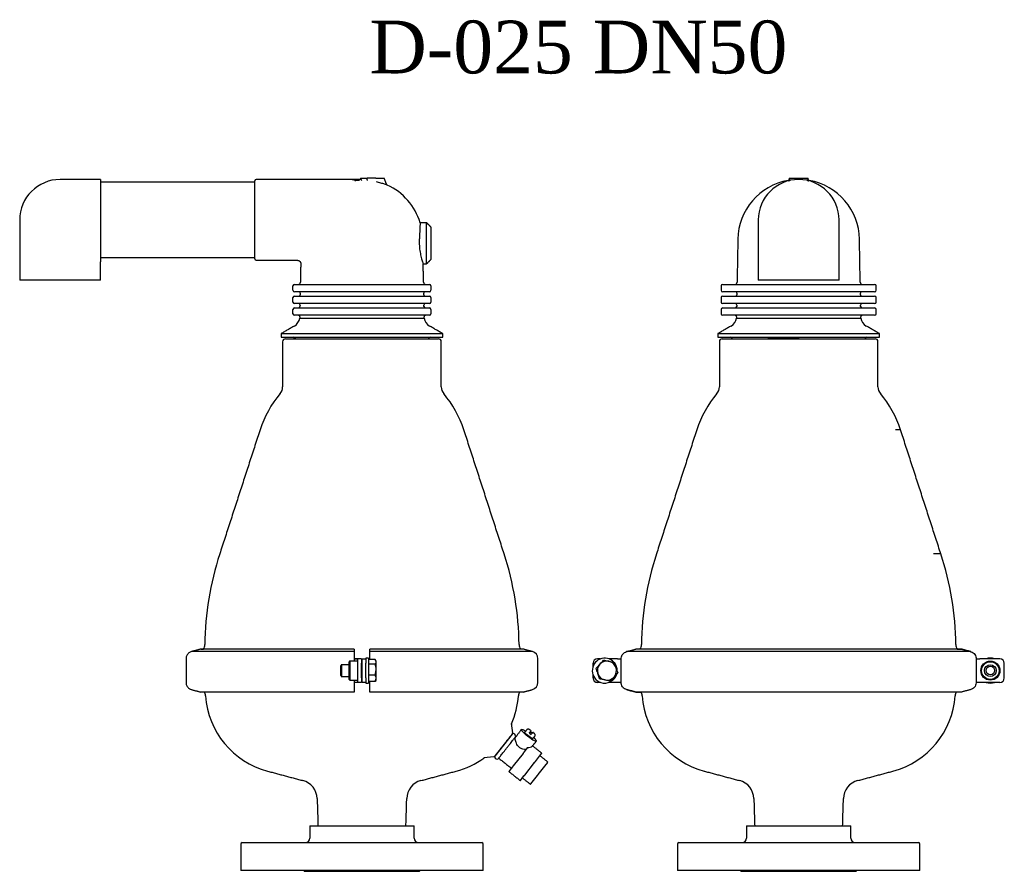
# Model space of a CAD drawing. Extents: x -644 to 6742, y -4733 to 593.
# Tile 8 of 53: x -533 to 137, y -2942 to -2362. Entities that reach past the tile are written whole.
import ezdxf

# ---------------------------------------------------------------- set-up
doc = ezdxf.new("R2010")
doc.units = 0
doc.header["$LTSCALE"] = 25
doc.layers.get('0').update_dxf_attribs({"linetype": 'CONTINUOUS'})
doc.layers.add('GUF', color=7, linetype='CONTINUOUS')
doc.styles.add('ROMAND', font='georgia.TTF')

msp = doc.modelspace()

# ---------------------------------------------------------------- linework, layer by layer
at = {"color": 7, "linetype": 'CONTINUOUS'}
for p, q in [((-478.25, -2471.18), (-478.25, -2525.22)), ((-373.25, -2498.68), (-373.25, -2472.18)), ((-301.33, -2470.18), (-296.66, -2470.18)), ((-290.81, -2470.18), (-296.66, -2470.18)), ((-290.81, -2470.18), (-285.17, -2470.18)), ((-283.5, -2474.41), (-285.17, -2470.18)), ((-10.04, -2471.78), (-10.17, -2471.81)), ((-9.96, -2471.81), (-9.96, -2472.07)), ((-9.32, -2470.18), (-9.23, -2470.18)), ((-9.23, -2470.18), (3.31, -2470.18)), ((3.31, -2470.18), (3.4, -2470.18)), ((4.04, -2472.07), (4.04, -2471.81)), ((4.32, -2471.83), (4.42, -2471.83)), ((-373.25, -2525.18), (-373.25, -2498.68)), ((-256.25, -2514.58), (-256.25, -2500.58)), ((-253.25, -2503.58), (-253.25, -2514.58)), ((-256.25, -2528.58), (-256.25, -2514.58)), ((-253.25, -2514.58), (-253.25, -2525.58)), ((-478.25, -2539.68), (-533.25, -2539.68)), ((24.54, -2539.68), (-30.46, -2539.68)), ((-347.25, -2546.58), (-347.25, -2543.58)), ((-346.25, -2542.58), (-341.75, -2542.58)), ((-341.75, -2542.58), (-304.75, -2542.58)), ((-304.75, -2542.58), (-295.75, -2542.58)), ((-295.75, -2542.58), (-258.75, -2542.58)), ((-258.75, -2542.58), (-254.25, -2542.58)), ((-253.25, -2543.58), (-253.25, -2546.58)), ((-54.69, -2542.58), (-53.48, -2542.58)), ((-53.48, -2542.58), (-32.12, -2542.58)), ((-32.12, -2542.58), (-24.32, -2542.58)), ((-24.32, -2542.58), (18.4, -2542.58)), ((18.4, -2542.58), (26.19, -2542.58)), ((26.19, -2542.58), (47.56, -2542.58)), ((47.56, -2542.58), (48.76, -2542.58)), ((-347.25, -2554.58), (-347.25, -2551.58)), ((-341.75, -2547.58), (-346.25, -2547.58)), ((-346.25, -2550.58), (-341.75, -2550.58)), ((-304.75, -2547.58), (-341.75, -2547.58)), ((-341.75, -2550.58), (-304.75, -2550.58)), ((-295.75, -2547.58), (-304.75, -2547.58)), ((-304.75, -2550.58), (-295.75, -2550.58)), ((-258.75, -2547.58), (-295.75, -2547.58)), ((-295.75, -2550.58), (-258.75, -2550.58)), ((-254.25, -2547.58), (-258.75, -2547.58)), ((-258.75, -2550.58), (-254.25, -2550.58)), ((-253.25, -2551.58), (-253.25, -2554.58)), ((-53.48, -2547.58), (-54.69, -2547.58)), ((-54.69, -2550.58), (-53.48, -2550.58)), ((-32.12, -2547.58), (-53.48, -2547.58)), ((-53.48, -2550.58), (-32.12, -2550.58)), ((-24.32, -2547.58), (-32.12, -2547.58)), ((-32.12, -2550.58), (-24.32, -2550.58)), ((18.4, -2547.58), (-24.32, -2547.58)), ((-24.32, -2550.58), (18.4, -2550.58)), ((26.19, -2547.58), (18.4, -2547.58)), ((18.4, -2550.58), (26.19, -2550.58)), ((47.56, -2547.58), (26.19, -2547.58)), ((26.19, -2550.58), (47.56, -2550.58)), ((48.76, -2547.58), (47.56, -2547.58)), ((47.56, -2550.58), (48.76, -2550.58)), ((-347.25, -2562.58), (-347.25, -2559.58)), ((-341.75, -2555.58), (-346.25, -2555.58)), ((-346.25, -2558.58), (-341.75, -2558.58)), ((-304.75, -2555.58), (-341.75, -2555.58)), ((-341.75, -2558.58), (-304.75, -2558.58)), ((-295.75, -2555.58), (-304.75, -2555.58)), ((-304.75, -2558.58), (-295.75, -2558.58)), ((-258.75, -2555.58), (-295.75, -2555.58)), ((-295.75, -2558.58), (-258.75, -2558.58)), ((-254.25, -2555.58), (-258.75, -2555.58)), ((-258.75, -2558.58), (-254.25, -2558.58)), ((-253.25, -2559.58), (-253.25, -2562.58)), ((-53.48, -2555.58), (-54.69, -2555.58)), ((-54.69, -2558.58), (-53.48, -2558.58)), ((-32.12, -2555.58), (-53.48, -2555.58)), ((-53.48, -2558.58), (-32.12, -2558.58)), ((-24.32, -2555.58), (-32.12, -2555.58)), ((-32.12, -2558.58), (-24.32, -2558.58)), ((18.4, -2555.58), (-24.32, -2555.58)), ((-24.32, -2558.58), (18.4, -2558.58)), ((26.19, -2555.58), (18.4, -2555.58)), ((18.4, -2558.58), (26.19, -2558.58)), ((47.56, -2555.58), (26.19, -2555.58)), ((26.19, -2558.58), (47.56, -2558.58)), ((48.76, -2555.58), (47.56, -2555.58)), ((47.56, -2558.58), (48.76, -2558.58)), ((-341.75, -2563.58), (-346.25, -2563.58)), ((-342.58, -2565.43), (-257.92, -2565.43)), ((-304.75, -2563.58), (-341.75, -2563.58)), ((-295.75, -2563.58), (-304.75, -2563.58)), ((-258.75, -2563.58), (-295.75, -2563.58)), ((-254.25, -2563.58), (-258.75, -2563.58)), ((-53.48, -2563.58), (-54.69, -2563.58)), ((-32.12, -2563.58), (-53.48, -2563.58)), ((-45.29, -2565.43), (39.37, -2565.43)), ((-24.32, -2563.58), (-32.12, -2563.58)), ((18.4, -2563.58), (-24.32, -2563.58)), ((26.19, -2563.58), (18.4, -2563.58)), ((47.56, -2563.58), (26.19, -2563.58)), ((48.76, -2563.58), (47.56, -2563.58)), ((-355.25, -2576.08), (-245.25, -2576.08)), ((-355.25, -2578.58), (-245.25, -2578.58)), ((-352.25, -2579.58), (-248.25, -2579.58)), ((-57.96, -2576.08), (52.04, -2576.08)), ((-57.96, -2578.58), (52.04, -2578.58)), ((-54.96, -2579.58), (49.04, -2579.58)), ((66.43, -2641.58), (62.88, -2641.58)), ((93.86, -2725.98), (88.9, -2725.98)), ((-190.44, -2790.76), (-295, -2790.76)), ((-184.21, -2792.45), (-295, -2792.45)), ((104.93, -2790.76), (107.9, -2790.76)), ((-314.27, -2801.38), (-314.27, -2801.76)), ((-314.27, -2801.76), (-314.27, -2809.38)), ((-309, -2811.38), (-309, -2799.38)), ((-308.5, -2798.88), (-308.5, -2811.88)), ((-305.5, -2797.28), (-305.5, -2798.88)), ((-303, -2797.39), (-303, -2797.38)), ((-303, -2800.39), (-303, -2797.39)), ((-303, -2810.39), (-303, -2800.39)), ((-300.5, -2797.38), (-300.5, -2797.39)), ((-300.5, -2797.39), (-300.5, -2800.39)), ((-300.5, -2810.39), (-300.5, -2800.39)), ((-300, -2797.38), (-297.5, -2797.38)), ((-300, -2800.38), (-300, -2797.38)), ((-300, -2810.38), (-300, -2800.38)), ((-297.5, -2796.88), (-297.5, -2797.38)), ((-297.5, -2797.38), (-297.5, -2800.38)), ((-297.5, -2810.38), (-297.5, -2800.38)), ((-295.9, -2796.88), (-295.9, -2808.5)), ((-295.9, -2797.38), (-295, -2797.38)), ((-291.18, -2797.91), (-295.9, -2797.91)), ((-291.18, -2801.07), (-295.9, -2801.07)), ((-295, -2797.91), (-295, -2797.28)), ((-290.6, -2799.49), (-290.6, -2798.88)), ((-290.6, -2804.81), (-290.6, -2799.49)), ((-142.96, -2802.51), (-142.96, -2800.38)), ((-142.96, -2802.51), (-142.96, -2800.38)), ((-137.83, -2797.38), (-139.96, -2797.38)), ((-126.26, -2797.38), (-132.09, -2797.38)), ((-123.79, -2813.47), (-123.79, -2797.28)), ((-123.79, -2797.28), (-123.79, -2797.38)), ((117.86, -2797.28), (117.86, -2813.48)), ((117.86, -2797.38), (120.34, -2797.38)), ((134.04, -2797.39), (120.34, -2797.38)), ((134.04, -2797.38), (120.34, -2797.38)), ((137.04, -2810.39), (137.04, -2800.39)), ((-314.9, -2802.46), (-314.9, -2802.74)), ((-314.9, -2802.74), (-314.9, -2808.3)), ((-295.9, -2808.5), (-295.9, -2813.88)), ((-290.6, -2810.7), (-290.6, -2804.81)), ((-142.96, -2810.38), (-142.96, -2808.25)), ((137.04, -2810.38), (137.04, -2805.38)), ((-305.5, -2811.88), (-305.5, -2813.48)), ((-303, -2813.39), (-303, -2810.39)), ((-300.5, -2813.39), (-303, -2813.39)), ((-300.5, -2810.39), (-300.5, -2813.39)), ((-300, -2813.38), (-300, -2810.38)), ((-297.5, -2813.38), (-300, -2813.38)), ((-297.5, -2810.38), (-297.5, -2813.38)), ((-297.5, -2813.38), (-297.5, -2813.88)), ((-291.18, -2808.55), (-295.9, -2808.55)), ((-291.18, -2812.86), (-295.9, -2812.86)), ((-295, -2813.38), (-295.9, -2813.38)), ((-295, -2813.48), (-295, -2812.86)), ((-290.6, -2811.88), (-290.6, -2810.7)), ((-137.83, -2813.38), (-139.96, -2813.38)), ((-137.83, -2813.38), (-139.96, -2813.38)), ((-126.26, -2813.38), (-132.1, -2813.38)), ((-126.26, -2813.38), (-132.09, -2813.38)), ((-123.79, -2813.38), (-126.26, -2813.38)), ((117.86, -2813.48), (117.86, -2813.38)), ((134.04, -2813.39), (120.34, -2813.38)), ((-190.46, -2819.96), (-295, -2819.96)), ((-113.81, -2819.96), (-110.26, -2819.96)), ((-198.57, -2841.32), (-197.81, -2847.8)), ((-198.02, -2848.54), (-209.9, -2863.59)), ((-186.31, -2847.83), (-186, -2847.44)), ((-185.64, -2846.99), (-185.1, -2846.3)), ((-184.82, -2848.37), (-185.13, -2848.76)), ((-183.92, -2847.23), (-184.47, -2847.92)), ((-190.58, -2861.72), (-197.31, -2870.23)), ((-187.5, -2857.81), (-190.01, -2860.99)), ((-182.16, -2867.19), (-177.91, -2861.8)), ((-210.57, -2863.96), (-217.34, -2864.76)), ((-189.46, -2876.43), (-182.74, -2867.92)), ((-174.48, -2868.75), (-173.61, -2867.65)), ((-197.79, -2870.84), (-200.26, -2873.97)), ((-180.2, -2876), (-174.86, -2869.24)), ((-192.41, -2880.16), (-189.94, -2877.04)), ((-185.28, -2882.43), (-180.81, -2876.77)), ((-335.75, -2910.94), (-299.22, -2910.94)), ((-299.22, -2910.94), (-264.75, -2910.94)), ((-38.46, -2910.94), (32.54, -2910.94)), ((-381.75, -2922.44), (-297.89, -2922.44)), ((-297.89, -2922.44), (-218.75, -2922.44)), ((-84.46, -2922.44), (78.54, -2922.44)), ((-217.75, -2941.44), (-382.75, -2941.44)), ((-339, -2941.95), (-261.5, -2941.95)), ((-85.43, -2941.44), (-85.46, -2941.44)), ((79.54, -2941.44), (-85.43, -2941.44)), ((-41.71, -2941.95), (35.79, -2941.95))]:
    msp.add_line(p, q, dxfattribs=at)
at = {"color": 7, "linetype": 'CONTINUOUS', "flags": 128}
for points in [[(-301.33, -2470.18), (-301.2, -2470.41), (-301.07, -2470.63), (-300.93, -2470.86)], [(4.24, -2471.81), (4.08, -2471.77), (4.08, -2471.77)], [(-305.5, -2792.45), (-311.94, -2792.45), (-318.34, -2792.45), (-324.68, -2792.45), (-330.94, -2792.45), (-337.11, -2792.45), (-343.16, -2792.45), (-349.08, -2792.45), (-354.84, -2792.45), (-360.44, -2792.45), (-365.85, -2792.45), (-371.05, -2792.45), (-376.04, -2792.45), (-380.8, -2792.45), (-385.3, -2792.45), (-389.54, -2792.45), (-393.51, -2792.45), (-397.19, -2792.45), (-400.58, -2792.45), (-403.65, -2792.45), (-406.41, -2792.45), (-408.84, -2792.45), (-410.94, -2792.45), (-412.7, -2792.45), (-414.11, -2792.45), (-415.17, -2792.45), (-415.88, -2792.45), (-416.24, -2792.45), (-416.28, -2792.45)], [(-305.5, -2790.76), (-311.81, -2790.76), (-318.08, -2790.76), (-324.29, -2790.76), (-330.42, -2790.76), (-336.44, -2790.76), (-342.34, -2790.76), (-348.1, -2790.76), (-353.71, -2790.76), (-359.13, -2790.76), (-364.36, -2790.76), (-369.37, -2790.76), (-374.16, -2790.76), (-378.7, -2790.76), (-382.98, -2790.76), (-386.99, -2790.76), (-390.71, -2790.76), (-394.13, -2790.76), (-397.24, -2790.76), (-400.04, -2790.76), (-402.5, -2790.76), (-404.63, -2790.76), (-406.41, -2790.76), (-407.84, -2790.76), (-408.92, -2790.76), (-409.65, -2790.76), (-410.01, -2790.76), (-410.01, -2790.76), (-409.65, -2790.76), (-408.92, -2790.76), (-408.14, -2790.76)], [(114.14, -2792.45), (113.61, -2792.45), (112.72, -2792.45), (111.48, -2792.45), (109.89, -2792.45), (107.96, -2792.45), (105.69, -2792.45), (103.09, -2792.45), (100.17, -2792.45), (96.94, -2792.45), (93.41, -2792.45), (89.58, -2792.45), (85.47, -2792.45), (81.09, -2792.45), (76.46, -2792.45), (71.59, -2792.45), (66.49, -2792.45), (61.17, -2792.45), (55.67, -2792.45), (49.99, -2792.45), (44.14, -2792.45), (38.15, -2792.45), (32.04, -2792.45), (25.82, -2792.45), (19.52, -2792.45), (13.14, -2792.45), (6.72, -2792.45), (0.27, -2792.45), (-6.19, -2792.45), (-12.64, -2792.45), (-19.07, -2792.45), (-25.44, -2792.45), (-31.75, -2792.45), (-37.97, -2792.45), (-44.08, -2792.45), (-50.06, -2792.45), (-55.91, -2792.45), (-61.59, -2792.45), (-67.1, -2792.45), (-72.41, -2792.45), (-77.51, -2792.45), (-82.38, -2792.45), (-87.02, -2792.45), (-91.39, -2792.45), (-95.5, -2792.45), (-99.33, -2792.45), (-102.87, -2792.45), (-106.1, -2792.45), (-109.02, -2792.45), (-111.61, -2792.45), (-113.88, -2792.45), (-115.81, -2792.45), (-117.4, -2792.45), (-118.64, -2792.45), (-119.53, -2792.45), (-120.07, -2792.45)], [(107.9, -2790.76), (107.35, -2790.76), (106.44, -2790.76), (105.17, -2790.76), (103.56, -2790.76), (101.59, -2790.76), (99.28, -2790.76), (96.65, -2790.76), (93.68, -2790.76), (90.41, -2790.76), (86.82, -2790.76), (82.95, -2790.76), (78.8, -2790.76), (74.38, -2790.76), (69.71, -2790.76), (64.8, -2790.76), (59.67, -2790.76), (54.34, -2790.76), (48.82, -2790.76), (43.13, -2790.76), (37.29, -2790.76), (31.32, -2790.76), (25.24, -2790.76), (19.07, -2790.76), (12.83, -2790.76), (6.53, -2790.76), (0.21, -2790.76), (-6.13, -2790.76), (-12.46, -2790.76), (-18.75, -2790.76), (-25, -2790.76), (-31.17, -2790.76), (-37.25, -2790.76), (-43.22, -2790.76), (-49.05, -2790.76), (-54.74, -2790.76), (-60.26, -2790.76), (-65.59, -2790.76), (-70.72, -2790.76), (-75.63, -2790.76), (-80.3, -2790.76), (-84.72, -2790.76), (-88.87, -2790.76), (-92.75, -2790.76), (-96.33, -2790.76), (-99.61, -2790.76), (-102.57, -2790.76), (-105.21, -2790.76), (-107.51, -2790.76), (-109.48, -2790.76), (-111.1, -2790.76), (-112.36, -2790.76), (-113.27, -2790.76), (-113.83, -2790.76)], [(-305.5, -2797.38), (-305.01, -2797.38), (-304.54, -2797.38), (-304.11, -2797.38), (-303.73, -2797.38), (-303.42, -2797.38), (-303.19, -2797.38), (-303.05, -2797.38), (-303, -2797.38)], [(-300.5, -2797.38), (-300.59, -2797.38), (-300.88, -2797.38), (-301.34, -2797.38), (-301.96, -2797.38), (-302.72, -2797.38), (-303.59, -2797.38), (-304.52, -2797.38), (-305.5, -2797.38)], [(-126.26, -2797.38), (-125.77, -2797.38), (-125.31, -2797.38), (-124.87, -2797.38), (-124.49, -2797.38), (-124.18, -2797.38), (-123.95, -2797.38), (-123.81, -2797.38), (-123.79, -2797.38)], [(117.86, -2797.38), (117.89, -2797.38), (118.03, -2797.38), (118.26, -2797.38), (118.57, -2797.38), (118.95, -2797.38), (119.38, -2797.38), (119.85, -2797.38), (120.34, -2797.38)], [(-303, -2813.38), (-303.05, -2813.38), (-303.19, -2813.38), (-303.42, -2813.38), (-303.73, -2813.38), (-304.11, -2813.38), (-304.54, -2813.38), (-305.01, -2813.38), (-305.5, -2813.38)], [(-123.79, -2813.38), (-123.81, -2813.38), (-123.95, -2813.38), (-124.18, -2813.38), (-124.49, -2813.38), (-124.87, -2813.38), (-125.31, -2813.38), (-125.77, -2813.38), (-126.26, -2813.38)], [(120.34, -2813.38), (119.85, -2813.38), (119.38, -2813.38), (118.95, -2813.38), (118.57, -2813.38), (118.26, -2813.38), (118.03, -2813.38), (117.89, -2813.38), (117.86, -2813.38)], [(-305.5, -2819.96), (-311.81, -2819.96), (-318.08, -2819.96), (-324.29, -2819.96), (-330.41, -2819.96), (-336.44, -2819.96), (-342.34, -2819.96), (-348.1, -2819.96), (-353.7, -2819.96), (-359.12, -2819.96), (-364.35, -2819.96), (-369.36, -2819.96), (-374.15, -2819.96), (-378.69, -2819.96), (-382.97, -2819.96), (-386.97, -2819.96), (-390.7, -2819.96), (-394.12, -2819.96), (-397.23, -2819.96), (-400.02, -2819.96), (-402.49, -2819.96), (-404.61, -2819.96), (-406.4, -2819.96), (-407.83, -2819.96), (-408.91, -2819.96), (-409.63, -2819.96), (-409.99, -2819.96), (-410.04, -2819.96)], [(107.89, -2819.96), (107.34, -2819.96), (106.43, -2819.96), (105.16, -2819.96), (103.54, -2819.96), (101.58, -2819.96), (99.27, -2819.96), (96.63, -2819.96), (93.67, -2819.96), (90.39, -2819.96), (86.81, -2819.96), (82.94, -2819.96), (78.79, -2819.96), (74.37, -2819.96), (69.7, -2819.96), (64.79, -2819.96), (59.66, -2819.96), (54.33, -2819.96), (48.81, -2819.96), (43.12, -2819.96), (37.29, -2819.96), (31.32, -2819.96), (25.24, -2819.96), (19.07, -2819.96), (12.83, -2819.96), (6.53, -2819.96), (0.21, -2819.96), (-6.13, -2819.96), (-12.46, -2819.96), (-18.75, -2819.96), (-24.99, -2819.96), (-31.16, -2819.96), (-37.24, -2819.96), (-43.21, -2819.96), (-49.05, -2819.96), (-54.74, -2819.96), (-60.25, -2819.96), (-65.59, -2819.96), (-70.71, -2819.96), (-75.62, -2819.96), (-80.29, -2819.96), (-84.71, -2819.96), (-88.86, -2819.96), (-92.74, -2819.96), (-96.32, -2819.96), (-99.59, -2819.96), (-102.56, -2819.96), (-105.2, -2819.96), (-107.5, -2819.96), (-109.47, -2819.96), (-111.08, -2819.96), (-112.35, -2819.96), (-113.26, -2819.96), (-113.81, -2819.96)], [(-187.23, -2850.21), (-188.39, -2849.26), (-189.46, -2848.32), (-190.37, -2847.44), (-191.08, -2846.67), (-191.55, -2846.05), (-191.75, -2845.61), (-191.68, -2845.37), (-191.33, -2845.36), (-190.73, -2845.56), (-189.91, -2845.98), (-188.91, -2846.58), (-188.85, -2846.62)], [(-183.87, -2851.61), (-183.91, -2851.64), (-184.24, -2851.59), (-184.82, -2851.32), (-185.6, -2850.84), (-186.49, -2850.21), (-187.4, -2849.49), (-188.22, -2848.77), (-188.86, -2848.13), (-189.27, -2847.62), (-189.39, -2847.31), (-189.37, -2847.27)], [(-183.36, -2850.96), (-183.31, -2851.01), (-182.49, -2851.84), (-181.9, -2852.54), (-181.56, -2853.08), (-181.49, -2853.42), (-181.7, -2853.54), (-182.18, -2853.45), (-182.89, -2853.13), (-183.81, -2852.62), (-184.88, -2851.94), (-186.04, -2851.12), (-187.23, -2850.21)], [(-190.01, -2860.99), (-190.06, -2861.06), (-190.12, -2861.14), (-190.19, -2861.22), (-190.27, -2861.32), (-190.34, -2861.41), (-190.42, -2861.51), (-190.5, -2861.62), (-190.58, -2861.72)], [(-177.91, -2861.8), (-177.86, -2861.74), (-177.82, -2861.7), (-177.8, -2861.66), (-177.78, -2861.64), (-177.77, -2861.63), (-177.77, -2861.63)], [(-182.74, -2867.92), (-182.66, -2867.82), (-182.58, -2867.71), (-182.5, -2867.61), (-182.42, -2867.51), (-182.34, -2867.42), (-182.28, -2867.33), (-182.21, -2867.26), (-182.16, -2867.19)], [(-174.86, -2869.24), (-174.79, -2869.15), (-174.72, -2869.06), (-174.66, -2868.98), (-174.6, -2868.91), (-174.56, -2868.86), (-174.52, -2868.81), (-174.49, -2868.77), (-174.48, -2868.75)], [(-173.61, -2867.65), (-173.6, -2867.64), (-173.6, -2867.64)], [(-200.26, -2873.97), (-200.28, -2874), (-200.3, -2874.01), (-200.3, -2874.02)], [(-197.31, -2870.23), (-197.38, -2870.33), (-197.46, -2870.43), (-197.53, -2870.52), (-197.6, -2870.6), (-197.66, -2870.68), (-197.71, -2870.74), (-197.75, -2870.8), (-197.79, -2870.84)], [(-192.45, -2880.22), (-192.45, -2880.21), (-192.43, -2880.19), (-192.41, -2880.16)], [(-189.94, -2877.04), (-189.91, -2877), (-189.86, -2876.94), (-189.81, -2876.87), (-189.75, -2876.8), (-189.68, -2876.71), (-189.61, -2876.62), (-189.54, -2876.53), (-189.46, -2876.43)], [(-180.81, -2876.77), (-180.74, -2876.69), (-180.67, -2876.6), (-180.6, -2876.5), (-180.52, -2876.4), (-180.44, -2876.3), (-180.36, -2876.2), (-180.28, -2876.09), (-180.2, -2876)], [(-185.51, -2882.72), (-185.51, -2882.72), (-185.49, -2882.7), (-185.47, -2882.67), (-185.43, -2882.63), (-185.39, -2882.57), (-185.34, -2882.5), (-185.28, -2882.43)]]:
    msp.add_lwpolyline(points, dxfattribs=at)
at = {"color": 7, "linetype": 'CONTINUOUS'}
for radius in [6.5, 6, 4, 2.92]:
    msp.add_circle((127.54, -2805.38), radius, dxfattribs=at)
for centre, radius, start, end in [((-505.75, -2498.68), 27.5, 90, 180), ((-372.25, -2472.18), 1, 90, 180), ((-300.25, -2512.58), 40.8, 92.40234, 96.81537), ((-2.96, -2512.58), 41.4, 100.02373, 179), ((-2.96, -2498.68), 27.5, 0, 180), ((-2.96, -2512.58), 41.4, 1, 79.97627), ((-282.57, -2474.04), 1, 201.54098, 245.35857), ((-300.25, -2512.58), 41.4, 16.81806, 65.35603), ((-372.25, -2525.18), 1, 180, 270), ((-346.25, -2543.58), 1, 90, 180), ((-346.25, -2546.58), 1, 180, 270), ((-343.65, -2541.08), 1.5, 270, 359), ((-256.84, -2541.08), 1.5, 181, 270), ((-254.25, -2543.58), 1, 0, 90), ((-254.25, -2546.58), 1, 270, 0), ((-54.69, -2543.58), 1, 90, 180), ((-54.69, -2546.58), 1, 180, 270), ((-46.37, -2541.08), 1.5, 270, 359), ((40.44, -2541.08), 1.5, 181, 270), ((48.76, -2543.58), 1, 0, 90), ((48.76, -2546.58), 1, 270, 0), ((-346.25, -2551.58), 1, 90, 180), ((-343.3, -2549.58), 1, 270, 359), ((-343.28, -2548.58), 1, 359, 90), ((-257.21, -2548.58), 1, 90, 181), ((-257.2, -2549.58), 1, 181, 270), ((-254.25, -2551.58), 1, 0, 90), ((-54.69, -2551.58), 1, 90, 180), ((-46.01, -2549.58), 1, 270, 359), ((-46, -2548.58), 1, 359, 90), ((40.07, -2548.58), 1, 90, 181), ((40.09, -2549.58), 1, 181, 270), ((48.76, -2551.58), 1, 0, 90), ((-346.25, -2554.58), 1, 180, 270), ((-346.25, -2559.58), 1, 90, 180), ((-343.44, -2557.58), 1, 270, 359), ((-343.42, -2556.58), 1, 359, 90), ((-257.07, -2556.58), 1, 90, 181), ((-257.06, -2557.58), 1, 181, 270), ((-254.25, -2554.58), 1, 270, 0), ((-254.25, -2559.58), 1, 0, 90), ((-54.69, -2554.58), 1, 180, 270), ((-54.69, -2559.58), 1, 90, 180), ((-46.15, -2557.58), 1, 270, 359), ((-46.14, -2556.58), 1, 359, 90), ((40.21, -2556.58), 1, 90, 181), ((40.23, -2557.58), 1, 181, 270), ((48.76, -2554.58), 1, 270, 0), ((48.76, -2559.58), 1, 0, 90), ((-346.25, -2562.58), 1, 180, 270), ((-350.01, -2564.39), 7.5, 300, 352.04801), ((-343.56, -2564.58), 1, 359, 90), ((-256.93, -2564.58), 1, 90, 181), ((-250.49, -2564.39), 7.5, 187.95199, 240), ((-254.25, -2562.58), 1, 270, 0), ((-54.69, -2562.58), 1, 180, 270), ((-52.72, -2564.39), 7.5, 300, 352.04801), ((-46.28, -2564.58), 1, 359, 90), ((40.35, -2564.58), 1, 90, 181), ((46.79, -2564.39), 7.5, 187.95199, 240), ((48.76, -2562.58), 1, 270, 0), ((-352.25, -2581.58), 2, 90, 180), ((-346.75, -2580.08), 1.5, 35.25292, 90), ((-346.75, -2580.08), 1.5, 19.47122, 35.25292), ((-253.75, -2580.08), 1.5, 90, 161.61081), ((-248.25, -2581.58), 2, 0, 90), ((-54.96, -2581.58), 2, 90, 180), ((-49.46, -2580.08), 1.5, 18.38919, 90), ((43.54, -2580.08), 1.5, 90, 161.61081), ((49.04, -2581.58), 2, 0, 90), ((-361.25, -2612.38), 7, 319.74003, 0), ((-239.25, -2612.38), 7, 180, 220.25997), ((-63.96, -2612.38), 7, 319.74003, 0), ((58.04, -2612.38), 7, 180, 220.25997), ((-300.2, -2664.08), 73, 139.74003, 162.04761), ((-300.3, -2664.08), 73, 17.95239, 40.25997), ((-2.91, -2664.08), 73, 139.74003, 162.04761), ((-3.01, -2664.08), 73, 17.95239, 40.25997), ((-200.25, -2790.1), 207, 161.95595, 179.32609), ((-400.25, -2790.1), 207, 0.67391, 18.04405), ((97.04, -2790.1), 207, 161.95595, 179.32609), ((-102.96, -2790.1), 207, 0.67391, 18.04405), ((-413.23, -2787.59), 6, 328.14778, 359.32609), ((-187.26, -2787.59), 6, 180.67391, 211.85706), ((-115.95, -2787.59), 6, 328.14294, 359.32609), ((110.02, -2787.59), 6, 180.67391, 211.85706), ((-185.5, -2797.28), 5, 0, 75.1122), ((-134.96, -2805.38), 8.5, 42.75421, 251.41939), ((-139.96, -2800.38), 3, 89.99882, 179.99882), ((-133.46, -2805.38), 6.5, 137.96923, 197.96923), ((-133.46, -2805.38), 6.5, 77.96923, 137.96923), ((-133.46, -2805.38), 6.5, 17.96923, 77.96923), ((-134.96, -2805.38), 8.5, 359.4186, 36.40618), ((127.54, -2805.38), 8.5, 70.24959, 109.75041), ((134.04, -2800.38), 3, 0, 90), ((134.04, -2800.39), 3, 359.99882, 89.99882), ((-133.46, -2805.38), 6.5, 197.96923, 257.96923), ((-134.96, -2805.38), 8.5, 251.41939, 344.06248), ((-133.46, -2805.38), 6.5, 317.96923, 17.96923), ((-185.5, -2813.48), 5, 284.83789, 0), ((-139.96, -2810.38), 3, 179.99882, 269.99882), ((-139.96, -2810.38), 3, 180, 270), ((-133.46, -2805.38), 6.5, 257.96923, 317.96923), ((127.54, -2805.38), 8.5, 250.25056, 289.74944), ((134.04, -2810.39), 3, 269.99882, 359.99882), ((-412.72, -2823.01), 6, 3.93774, 30.52459), ((-187.78, -2823.01), 6, 149.48084, 176.06226), ((-115.43, -2823.01), 6, 3.93774, 30.51916), ((109.5, -2823.01), 6, 149.48084, 176.06226), ((-349.86, -2818.68), 57, 183.93774, 255.16489), ((-250.63, -2818.68), 57, 336.37847, 356.06226), ((-52.58, -2818.68), 57, 183.93774, 255.16489), ((46.65, -2818.68), 57, 284.83511, 356.06226), ((-197.49, -2841.92), 1, 156.24709, 186.68502), ((-197.26, -2849.2), 1, 51.7, 141.7), ((-198.8, -2847.92), 1, 321.7, 6.7), ((-171.59, -2830.41), 22.8, 229.81478, 233.58509), ((-199.19, -2865.36), 22.79, 49.81454, 53.58569), ((-196.48, -2849.82), 1, 321.7, 51.7), ((-250.63, -2818.68), 57, 284.83511, 305.87195), ((-216.65, -2865.68), 1, 96.69924, 125.874), ((-210.68, -2862.97), 1, 276.7, 321.7), ((-209.04, -2864.11), 1, 141.7, 231.7), ((-208.25, -2864.73), 1, 231.7, 321.7), ((-343.75, -2892.79), 13, 1.8, 75), ((-256.74, -2892.79), 13, 105, 178.2), ((-46.47, -2892.79), 13, 1.8, 75), ((40.54, -2892.79), 13, 105, 178.2), ((-381.75, -2923.44), 1, 90, 180), ((-338.75, -2919.44), 3, 270, 0), ((-261.75, -2919.44), 3, 180, 270), ((-218.75, -2923.44), 1, 0, 90), ((-84.46, -2923.44), 1, 90, 180), ((-41.46, -2919.44), 3, 270, 0), ((35.54, -2919.44), 3, 180, 270), ((78.54, -2923.44), 1, 0, 90), ((-339, -2940.95), 1, 209.18249, 270), ((-261.5, -2940.95), 1, 270, 330.81751), ((-41.71, -2940.95), 1, 209.18249, 270), ((35.79, -2940.95), 1, 270, 330.81751)]:
    msp.add_arc(centre, radius, start, end, dxfattribs=at)
for centre, major_axis, ratio, start_param, end_param in [((-2.96, -2472.64), (0, 11.15), 0.576541, 1.348628, 1.410576), ((-2.96, -2472.64), (0, 11.15), 0.576541, 4.872609, 4.934557), ((-189, -2852.46), (5.01, -3.96), 0.722333, 5.494787, 6.184089)]:
    msp.add_ellipse(centre, major_axis=major_axis, ratio=ratio, start_param=start_param, end_param=end_param, dxfattribs=at)
for points in [[(-478.25, -2471.18), (-505.75, -2471.18)], [(-373.25, -2473.03), (-478.25, -2473.03)], [(-307.54, -2471.18), (-372.25, -2471.18)], [(-300.76, -2471.16), (-307.39, -2471.16)], [(-304.3, -2471.81), (-305.09, -2472.07)], [(-296.63, -2470.8), (-296.66, -2470.18)], [(-296.63, -2470.86), (-296.63, -2470.8)], [(-9.96, -2472.07), (-8.92, -2471.81)], [(-9.32, -2470.18), (-9.34, -2470.86)], [(-8.76, -2471.8), (-8.89, -2471.81)], [(2.97, -2471.81), (2.83, -2471.8)], [(3, -2471.81), (4.04, -2472.07)], [(3.42, -2470.86), (3.4, -2470.18)], [(-533.25, -2498.68), (-533.25, -2539.68)], [(-30.46, -2498.68), (-30.46, -2539.68)], [(24.54, -2539.68), (24.54, -2498.68)], [(-256.25, -2500.58), (-260.63, -2500.58)], [(-253.25, -2503.58), (-256.25, -2500.58)], [(-44.36, -2511.86), (-44.87, -2541.11)], [(38.94, -2541.11), (38.43, -2511.86)], [(-478.25, -2524.33), (-373.25, -2524.33)], [(-372.25, -2526.18), (-343.88, -2526.18)], [(-256.25, -2528.58), (-253.25, -2525.58)], [(-478.25, -2539.68), (-478.25, -2527.18)], [(-341.93, -2528.16), (-342.15, -2541.11)], [(-258.58, -2528.58), (-256.25, -2528.58)], [(-258.34, -2541.11), (-258.56, -2528.55)], [(-55.69, -2543.58), (-55.69, -2546.58)], [(49.76, -2546.58), (49.76, -2543.58)], [(-342.28, -2548.6), (-342.3, -2549.6)], [(-258.2, -2549.6), (-258.21, -2548.6)], [(-55.69, -2551.58), (-55.69, -2554.58)], [(-45, -2548.6), (-45.01, -2549.6)], [(39.09, -2549.6), (39.07, -2548.6)], [(49.76, -2554.58), (49.76, -2551.58)], [(-342.42, -2556.6), (-342.44, -2557.6)], [(-258.06, -2557.6), (-258.07, -2556.6)], [(-55.69, -2559.58), (-55.69, -2562.58)], [(-45.14, -2556.6), (-45.15, -2557.6)], [(39.23, -2557.6), (39.21, -2556.6)], [(49.76, -2562.58), (49.76, -2559.58)], [(-342.56, -2564.6), (-342.58, -2565.43)], [(-257.92, -2565.43), (-257.93, -2564.6)], [(-45.28, -2564.6), (-45.29, -2565.43)], [(39.37, -2565.43), (39.35, -2564.6)], [(-346.26, -2570.89), (-355.25, -2576.08)], [(-245.25, -2576.08), (-254.24, -2570.89)], [(-48.97, -2570.89), (-57.96, -2576.08)], [(52.04, -2576.08), (43.04, -2570.89)], [(-355.25, -2576.08), (-355.25, -2578.58)], [(-245.25, -2578.58), (-245.25, -2576.08)], [(-57.96, -2576.08), (-57.96, -2578.58)], [(52.04, -2578.58), (52.04, -2576.08)], [(-354.25, -2581.58), (-354.25, -2612.38)], [(-246.25, -2612.38), (-246.25, -2581.58)], [(-56.96, -2581.58), (-56.96, -2612.38)], [(51.04, -2612.38), (51.04, -2581.58)], [(-369.64, -2641.58), (-397.07, -2725.98)], [(-203.43, -2725.98), (-230.85, -2641.58)], [(-72.36, -2641.58), (-99.78, -2725.98)], [(93.86, -2725.98), (66.43, -2641.58)], [(-410.05, -2790.76), (-416.28, -2792.45)], [(-305.5, -2790.76), (-305.5, -2792.45)], [(-295, -2792.45), (-295, -2790.76)], [(-184.21, -2792.45), (-190.44, -2790.76)], [(-120.07, -2792.45), (-113.83, -2790.76)], [(107.9, -2790.76), (114.14, -2792.45)], [(114.14, -2792.45), (107.9, -2790.76)], [(-420, -2797.28), (-420, -2813.48)], [(-314.27, -2801.38), (-314.9, -2802.46)], [(-309, -2801.38), (-314.27, -2801.38)], [(-308.5, -2798.88), (-309, -2799.38)], [(-303, -2798.88), (-308.5, -2798.88)], [(-300, -2798.88), (-300.5, -2798.88)], [(-295.9, -2796.88), (-297.5, -2796.88)], [(-290.6, -2798.88), (-290.99, -2798.21)], [(-180.5, -2813.48), (-180.5, -2797.28)], [(-140.8, -2803.82), (-138.29, -2801.03)], [(-128.44, -2799.8), (-127.28, -2803.37)], [(-314.9, -2808.3), (-314.27, -2809.38)], [(-291.18, -2808.55), (-290.6, -2804.81)], [(-138.49, -2810.95), (-139.65, -2807.38)], [(-126.12, -2806.94), (-128.63, -2809.73)], [(-314.27, -2809.38), (-309, -2809.38)], [(-309, -2811.38), (-308.5, -2811.88)], [(-308.5, -2811.88), (-303, -2811.88)], [(-300.5, -2811.88), (-300, -2811.88)], [(-297.5, -2813.88), (-295.9, -2813.88)], [(-291.18, -2812.86), (-290.6, -2810.7)], [(-291.03, -2812.53), (-291.18, -2812.86)], [(-290.99, -2812.55), (-290.6, -2811.88)], [(-416.28, -2818.31), (-410.04, -2819.96)], [(-305.5, -2818.31), (-305.5, -2819.96)], [(-295, -2819.96), (-295, -2818.31)], [(-190.46, -2819.96), (-184.22, -2818.31)], [(-113.81, -2819.96), (-120.06, -2818.31)], [(-120.06, -2818.31), (-113.81, -2819.96)], [(114.14, -2818.31), (107.89, -2819.96)], [(-195.86, -2849.04), (-196.64, -2848.42)], [(-191.72, -2845.42), (-195.93, -2851.09)], [(-187.84, -2845.33), (-189.37, -2847.27)], [(-195.84, -2850.96), (-196, -2850.83)], [(-184.16, -2856.61), (-181.52, -2853.47)], [(-183.87, -2851.61), (-182.34, -2849.67)], [(-177.77, -2861.63), (-184.15, -2856.6)], [(-209.66, -2864.9), (-208.87, -2865.52)], [(-207.16, -2864.96), (-198.53, -2871.78)], [(-173.6, -2867.64), (-179.09, -2863.3)], [(-364.46, -2873.78), (-340.39, -2880.23)], [(-260.11, -2880.23), (-236.04, -2873.78)], [(-200.3, -2874.02), (-192.45, -2880.22)], [(-67.17, -2873.78), (-43.1, -2880.23)], [(37.18, -2880.23), (61.25, -2873.78)], [(-191, -2878.38), (-185.51, -2882.72)], [(-330.76, -2892.38), (-330.18, -2910.94)], [(-270.32, -2910.94), (-269.74, -2892.38)], [(-33.47, -2892.38), (-32.89, -2910.94)], [(26.97, -2910.94), (27.55, -2892.38)], [(-335.75, -2910.94), (-335.75, -2919.44)], [(-264.75, -2919.44), (-264.75, -2910.94)], [(-38.46, -2910.94), (-38.46, -2919.44)], [(32.54, -2919.44), (32.54, -2910.94)], [(-382.75, -2923.44), (-382.75, -2941.44)], [(-217.75, -2941.44), (-217.75, -2923.44)], [(-85.46, -2923.44), (-85.46, -2941.44)], [(79.54, -2941.44), (79.54, -2923.44)]]:
    msp.add_open_spline(points, degree=1, dxfattribs=at)
for points, knots in [([(-307.39, -2471.16), (-307.4, -2471.16), (-307.45, -2471.17), (-307.5, -2471.18), (-307.55, -2471.18)], [0, 0, 0, 0, 0.168338, 1, 1, 1, 1]), ([(-304.42, -2471.75), (-304.69, -2471.7), (-305.21, -2471.62), (-305.89, -2471.5), (-306.47, -2471.38), (-306.92, -2471.28), (-307.23, -2471.21), (-307.39, -2471.16), (-307.39, -2471.17), (-307.39, -2471.17)], [0, 0, 0, 0, 0.150501, 0.30101, 0.451532, 0.602073, 0.752633, 0.903209, 1, 1, 1, 1]), ([(-304.28, -2471.79), (-304.29, -2471.78), (-304.31, -2471.77), (-304.36, -2471.75), (-304.41, -2471.75), (-304.42, -2471.75)], [0, 0, 0, 0, 0.342813, 0.801298, 1, 1, 1, 1]), ([(-304.3, -2471.81), (-304.3, -2471.81), (-304.28, -2471.81), (-304.28, -2471.8), (-304.28, -2471.79), (-304.28, -2471.79)], [0, 0, 0, 0, 0.313542, 0.720232, 1, 1, 1, 1]), ([(-300.42, -2471.76), (-300.45, -2471.7), (-300.51, -2471.59), (-300.67, -2471.32), (-300.81, -2471.07), (-300.91, -2470.91), (-300.93, -2470.86)], [0, 0, 0, 0, 0.279146, 0.557095, 0.874717, 1, 1, 1, 1]), ([(-296.42, -2471.81), (-296.42, -2471.81), (-296.45, -2471.79), (-296.51, -2471.7), (-296.58, -2471.48), (-296.62, -2471.19), (-296.63, -2470.97), (-296.63, -2470.86)], [0, 0, 0, 0, 0.006119, 0.282369, 0.526193, 0.762971, 1, 1, 1, 1]), ([(-282.99, -2474.95), (-283, -2474.95), (-283.05, -2474.93), (-283.61, -2474.75), (-285.02, -2474.31), (-287.37, -2473.61), (-289.38, -2473.1), (-290.38, -2472.84)], [0, 0, 0, 0, 0.082705, 0.240529, 0.427361, 0.713269, 1, 1, 1, 1]), ([(-9.31, -2470.86), (-9.33, -2470.98), (-9.38, -2471.24), (-9.62, -2471.57), (-9.86, -2471.7), (-9.96, -2471.76)], [0, 0, 0, 0, 0.337355, 0.708946, 1, 1, 1, 1]), ([(-8.8, -2471.79), (-8.81, -2471.79), (-8.83, -2471.79), (-8.87, -2471.8), (-8.9, -2471.81), (-8.92, -2471.81), (-8.92, -2471.81)], [0, 0, 0, 0, 0.179592, 0.565201, 0.954746, 1, 1, 1, 1]), ([(-8.6, -2471.75), (-8.63, -2471.75), (-8.67, -2471.76), (-8.74, -2471.78), (-8.79, -2471.79), (-8.8, -2471.79)], [0, 0, 0, 0, 0.429476, 0.861399, 1, 1, 1, 1]), ([(2.88, -2471.79), (2.85, -2471.78), (2.79, -2471.77), (2.72, -2471.75), (2.69, -2471.75), (2.68, -2471.75)], [0, 0, 0, 0, 0.342813, 0.801298, 1, 1, 1, 1]), ([(3, -2471.81), (2.98, -2471.81), (2.96, -2471.81), (2.92, -2471.8), (2.89, -2471.79), (2.88, -2471.79)], [0, 0, 0, 0, 0.313542, 0.720232, 1, 1, 1, 1]), ([(4.04, -2471.76), (3.94, -2471.7), (3.73, -2471.59), (3.52, -2471.32), (3.41, -2471.07), (3.39, -2470.91), (3.38, -2470.86)], [0, 0, 0, 0, 0.279146, 0.557095, 0.874717, 1, 1, 1, 1]), ([(-260.63, -2500.61), (-260.63, -2500.62), (-260.63, -2500.66), (-260.66, -2501.19), (-260.7, -2502.1), (-260.77, -2503.36), (-260.85, -2504.95), (-260.94, -2506.8), (-261.05, -2508.88), (-261.14, -2510.61), (-261.19, -2511.62), (-261.2, -2511.86)], [0, 0, 0, 0, 0.102414, 0.226655, 0.347386, 0.471613, 0.592429, 0.716741, 0.837701, 0.962162, 1, 1, 1, 1]), ([(-261.2, -2511.86), (-261.23, -2512.59), (-261.28, -2514.07), (-261.19, -2516.32), (-260.99, -2518.53), (-260.69, -2520.62), (-260.3, -2522.58), (-259.87, -2524.36), (-259.44, -2525.91), (-259.05, -2527.16), (-258.75, -2528.04), (-258.58, -2528.53), (-258.58, -2528.54), (-258.58, -2528.55)], [0, 0, 0, 0, 0.088863, 0.180349, 0.269209, 0.360546, 0.451484, 0.544802, 0.640484, 0.73894, 0.834285, 0.932694, 1, 1, 1, 1]), ([(-478.25, -2525.22), (-478.25, -2525.4), (-478.25, -2525.84), (-478.25, -2526.52), (-478.25, -2526.96), (-478.25, -2527.14), (-478.25, -2527.18), (-478.25, -2527.18)], [0, 0, 0, 0, 0.2672063, 0.6310002, 0.9183794, 0.9955698, 1, 1, 1, 1]), ([(-343.88, -2526.21), (-343.8, -2526.2), (-343.48, -2526.19), (-342.93, -2526.41), (-342.39, -2526.84), (-342.06, -2527.39), (-341.93, -2527.84), (-341.94, -2528.09), (-341.94, -2528.16)], [0, 0, 0, 0, 0.083332, 0.315028, 0.55085, 0.759713, 0.930365, 1, 1, 1, 1]), ([(-345.52, -2579.22), (-345.58, -2579.23), (-346.02, -2579.35), (-346.48, -2579.47), (-346.88, -2579.58), (-346.89, -2579.58)], [0, 0, 0, 0, 0.124773, 0.972784, 1, 1, 1, 1]), ([(-31.04, -2579.58), (-29.81, -2579.56), (-26.64, -2579.52), (-20.63, -2579.44), (-13.27, -2579.34), (-7.41, -2579.27), (-3.95, -2579.23), (-3.13, -2579.22), (-2.96, -2579.22)], [0, 0, 0, 0, 0.15566, 0.403619, 0.658762, 0.918977, 0.983798, 1, 1, 1, 1]), ([(-2.96, -2579.22), (-2.96, -2579.23), (-2.96, -2579.35), (-2.96, -2579.47), (-2.96, -2579.58), (-2.96, -2579.58)], [0, 0, 0, 0, 0.124773, 0.972784, 1, 1, 1, 1]), ([(-416.21, -2792.44), (-416.25, -2792.45), (-416.61, -2792.51), (-417.25, -2792.79), (-418.12, -2793.32), (-418.89, -2794.08), (-419.5, -2795.02), (-419.92, -2796.1), (-419.97, -2796.88), (-420, -2797.27)], [0, 0, 0, 0, 0.022631, 0.162265, 0.315987, 0.481734, 0.646871, 0.822566, 1, 1, 1, 1]), ([(-305.5, -2792.45), (-305.5, -2792.47), (-305.5, -2792.63), (-305.5, -2793.18), (-305.5, -2794.4), (-305.5, -2795.85), (-305.5, -2796.85), (-305.5, -2797.28)], [0, 0, 0, 0, 0.026784, 0.284621, 0.542224, 0.79946, 1, 1, 1, 1]), ([(-295, -2797.28), (-295, -2797.14), (-295, -2796.43), (-295, -2795.39), (-295, -2794.11), (-295, -2793.07), (-295, -2792.6), (-295, -2792.45), (-295, -2792.45)], [0, 0, 0, 0, 0.067224, 0.323861, 0.483932, 0.741223, 0.998504, 1, 1, 1, 1]), ([(-123.79, -2797.28), (-123.78, -2797.13), (-123.76, -2796.43), (-123.48, -2795.39), (-122.74, -2794.11), (-121.66, -2793.07), (-120.61, -2792.59), (-120.07, -2792.45), (-120.07, -2792.45)], [0, 0, 0, 0, 0.067222, 0.323859, 0.483931, 0.741223, 0.998504, 1, 1, 1, 1]), ([(114.14, -2792.45), (114.2, -2792.47), (114.8, -2792.63), (115.88, -2793.18), (117.06, -2794.4), (117.75, -2795.85), (117.83, -2796.85), (117.86, -2797.28)], [0, 0, 0, 0, 0.026784, 0.284621, 0.542224, 0.79946, 1, 1, 1, 1]), ([(-290.6, -2799.49), (-290.66, -2799.09), (-290.75, -2798.55), (-291.09, -2798.04), (-291.18, -2797.91)], [0, 0, 0, 0, 0.742449, 1, 1, 1, 1]), ([(-291.18, -2801.07), (-290.95, -2800.69), (-290.64, -2800.17), (-290.61, -2799.63), (-290.6, -2799.49)], [0, 0, 0, 0, 0.731363, 1, 1, 1, 1]), ([(-290.6, -2804.81), (-290.6, -2804.72), (-290.61, -2803.46), (-290.9, -2802.22), (-291.18, -2801.07)], [0, 0, 0, 0, 0.070215, 1, 1, 1, 1]), ([(-138.29, -2801.03), (-138.23, -2800.96), (-137.38, -2800.02), (-136.55, -2799.1), (-135.78, -2798.24)], [0, 0, 0, 0, 0.0702131, 1, 1, 1, 1]), ([(-135.78, -2798.24), (-134.89, -2798.43), (-133.68, -2798.69), (-132.44, -2798.95), (-132.11, -2799.02)], [0, 0, 0, 0, 0.731365, 1, 1, 1, 1]), ([(-132.11, -2799.02), (-131.18, -2799.22), (-129.94, -2799.48), (-128.75, -2799.74), (-128.44, -2799.8)], [0, 0, 0, 0, 0.7424472, 1, 1, 1, 1]), ([(-139.65, -2807.38), (-139.67, -2807.3), (-140.06, -2806.09), (-140.45, -2804.91), (-140.8, -2803.82)], [0, 0, 0, 0, 0.070215, 1, 1, 1, 1]), ([(-127.28, -2803.37), (-127.25, -2803.46), (-126.86, -2804.66), (-126.48, -2805.85), (-126.12, -2806.94)], [0, 0, 0, 0, 0.070215, 1, 1, 1, 1]), ([(-420, -2813.47), (-420, -2813.47), (-420.05, -2813.89), (-419.88, -2814.69), (-419.5, -2815.75), (-418.93, -2816.61), (-418.29, -2817.27), (-417.61, -2817.76), (-416.95, -2818.09), (-416.48, -2818.26), (-416.24, -2818.32), (-416.2, -2818.32)], [0, 0, 0, 0, 0.002271, 0.191081, 0.359144, 0.511281, 0.649806, 0.775161, 0.886737, 0.983095, 1, 1, 1, 1]), ([(-305.5, -2813.48), (-305.5, -2813.57), (-305.5, -2814.21), (-305.5, -2815.42), (-305.5, -2816.86), (-305.5, -2817.86), (-305.5, -2818.18), (-305.5, -2818.31)], [0, 0, 0, 0, 0.040517, 0.297033, 0.553579, 0.81037, 1, 1, 1, 1]), ([(-295, -2818.31), (-295, -2818.25), (-295, -2818.02), (-295, -2817.4), (-295, -2816.31), (-295, -2815.03), (-295, -2813.97), (-295, -2813.48)], [0, 0, 0, 0, 0.098028, 0.355494, 0.516987, 0.773515, 1, 1, 1, 1]), ([(-290.6, -2810.7), (-290.6, -2810.65), (-290.61, -2809.93), (-290.9, -2809.21), (-291.18, -2808.55)], [0, 0, 0, 0, 0.070213, 1, 1, 1, 1]), ([(-134.82, -2811.74), (-135.15, -2811.67), (-136.39, -2811.4), (-137.6, -2811.14), (-138.49, -2810.95)], [0, 0, 0, 0, 0.268631, 1, 1, 1, 1]), ([(-131.15, -2812.52), (-131.45, -2812.45), (-132.65, -2812.2), (-133.89, -2811.93), (-134.82, -2811.74)], [0, 0, 0, 0, 0.257552, 1, 1, 1, 1]), ([(-128.63, -2809.73), (-128.69, -2809.8), (-129.54, -2810.74), (-130.37, -2811.66), (-131.15, -2812.52)], [0, 0, 0, 0, 0.070216, 1, 1, 1, 1]), ([(-120.06, -2818.31), (-120.27, -2818.24), (-121.01, -2818.02), (-121.99, -2817.4), (-122.98, -2816.31), (-123.65, -2815.02), (-123.74, -2813.97), (-123.79, -2813.47)], [0, 0, 0, 0, 0.098028, 0.355494, 0.516987, 0.773516, 1, 1, 1, 1]), ([(117.86, -2813.48), (117.86, -2813.57), (117.85, -2814.21), (117.57, -2815.42), (116.67, -2816.86), (115.45, -2817.86), (114.53, -2818.18), (114.14, -2818.31)], [0, 0, 0, 0, 0.040517, 0.297033, 0.553579, 0.81037, 1, 1, 1, 1]), ([(-185.1, -2846.3), (-185.16, -2846.25), (-185.33, -2846.13), (-185.65, -2845.91), (-186.03, -2845.66), (-186.42, -2845.43), (-186.76, -2845.26), (-187.04, -2845.15), (-187.29, -2845.1), (-187.59, -2845.12), (-187.76, -2845.26), (-187.82, -2845.32)], [0, 0, 0, 0, 0.05606, 0.145263, 0.28725, 0.42294, 0.557562, 0.686333, 0.812617, 0.92109, 1, 1, 1, 1]), ([(-186, -2847.44), (-185.97, -2847.4), (-185.9, -2847.31), (-185.8, -2847.19), (-185.72, -2847.09), (-185.66, -2847.02), (-185.65, -2847), (-185.64, -2846.99)], [0, 0, 0, 0, 0.207835, 0.415619, 0.625321, 0.83973, 1, 1, 1, 1]), ([(-184.47, -2847.92), (-184.48, -2847.93), (-184.49, -2847.96), (-184.56, -2848.05), (-184.66, -2848.16), (-184.75, -2848.28), (-184.8, -2848.35), (-184.82, -2848.37)], [0, 0, 0, 0, 0.222699, 0.445547, 0.664231, 0.877109, 1, 1, 1, 1]), ([(-182.36, -2849.68), (-182.35, -2849.68), (-182.28, -2849.63), (-182.2, -2849.38), (-182.24, -2849.08), (-182.37, -2848.83), (-182.56, -2848.55), (-182.85, -2848.23), (-183.18, -2847.89), (-183.53, -2847.56), (-183.79, -2847.34), (-183.92, -2847.23)], [0, 0, 0, 0, 0.00241, 0.084773, 0.201618, 0.329339, 0.475373, 0.62513, 0.760336, 0.879435, 1, 1, 1, 1]), ([(-199.34, -2850.22), (-199.58, -2850.52), (-200.07, -2851.15), (-201.02, -2852.34), (-202.1, -2853.71), (-203.29, -2855.21), (-204.5, -2856.75), (-205.67, -2858.23), (-206.72, -2859.56), (-207.64, -2860.73), (-208.43, -2861.73), (-209.09, -2862.57), (-209.57, -2863.17), (-209.81, -2863.48), (-209.8, -2863.46), (-209.79, -2863.45)], [0, 0, 0, 0, 0.074223, 0.152892, 0.234831, 0.318509, 0.402188, 0.484127, 0.562796, 0.637018, 0.711241, 0.78991, 0.87185, 0.955528, 1, 1, 1, 1]), ([(-207.44, -2865.31), (-207.44, -2865.32), (-207.46, -2865.34), (-207.21, -2865.02), (-206.74, -2864.43), (-206.08, -2863.59), (-205.28, -2862.58), (-204.36, -2861.42), (-203.31, -2860.09), (-202.15, -2858.61), (-200.93, -2857.07), (-199.75, -2855.57), (-198.66, -2854.2), (-197.72, -2853.01), (-197.23, -2852.38), (-196.99, -2852.08)], [0, 0, 0, 0, 0.044472, 0.12815, 0.21009, 0.288759, 0.362981, 0.437204, 0.515873, 0.597813, 0.681491, 0.765169, 0.847108, 0.925777, 1, 1, 1, 1]), ([(-196.99, -2852.08), (-196.78, -2851.81), (-196.34, -2851.26), (-195.93, -2850.74), (-195.71, -2850.47), (-195.72, -2850.47), (-195.72, -2850.48)], [0, 0, 0, 0, 0.305089, 0.628453, 0.96526, 1, 1, 1, 1]), ([(-188.53, -2859.12), (-188.59, -2859.11), (-189.26, -2859.07), (-190.55, -2858.89), (-192.08, -2858.31), (-193.34, -2857.47), (-194.38, -2856.33), (-195.11, -2854.94), (-195.64, -2853.48), (-195.94, -2852.13), (-196.02, -2851.2), (-195.91, -2851.15), (-195.88, -2851.13)], [0, 0, 0, 0, 0.015421, 0.162532, 0.279722, 0.33936, 0.457456, 0.574712, 0.663338, 0.804506, 0.946516, 1, 1, 1, 1]), ([(-184.16, -2856.61), (-184.17, -2856.62), (-184.17, -2856.63), (-184.24, -2856.69), (-184.29, -2856.74), (-184.3, -2856.75)], [0, 0, 0, 0, 0.264671, 0.9054, 1, 1, 1, 1])]:
    msp.add_open_spline(points, degree=3, knots=knots, dxfattribs=at)

# ---------------------------------------------------------------- texts
at = {"layer": 'GUF', "style": 'ROMAND'}
msp.add_text('D-025 DN50', height=35.901, dxfattribs=at).set_placement((-295.27, -2398.97))

doc.saveas('drawing.dxf')
